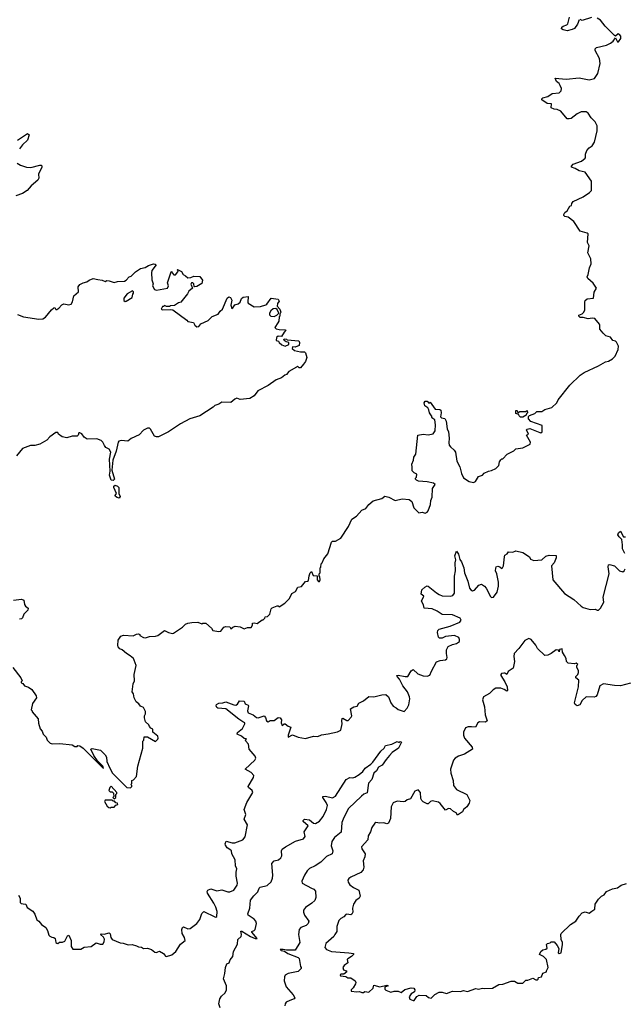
# Model space of a CAD drawing. Extents: x 2240384 to 2404287, y 351326 to 526670.
# Tile 230 of 256: x 2330606 to 2336613, y 480141 to 489920. Entities that reach past the tile are written whole.
import ezdxf

# ---------------------------------------------------------------- set-up
doc = ezdxf.new("R2010")
doc.units = 0

msp = doc.modelspace()

# ---------------------------------------------------------------- linework, layer by layer
at = {"layer": '0CON20XD'}
for points in [[(2331980, 483805), (2332045, 483853.3), (2332085, 483833.3), (2332125, 483823.3), (2332135, 483826.7), (2332222.5, 483885), (2332255, 483917.5), (2332275, 483927.5), (2332317, 483933), (2332375, 483936.7), (2332415, 483920), (2332425, 483927.5), (2332455, 483927.5), (2332512.5, 483875), (2332523.3, 483853.3), (2332585, 483842.5), (2332605, 483847.5), (2332633.6, 483886.4), (2332655, 483892.5), (2332695, 483890), (2332705, 483870), (2332723, 483887), (2332747, 483897), (2332795, 483890), (2332835, 483870), (2332868.3, 483881.7), (2332905, 483882.5), (2332917.5, 483905), (2332920, 483925), (2332935, 483930), (2332967, 483923), (2333015, 483960), (2333025, 483960), (2333040, 483975), (2333045, 483990), (2333068.3, 483991.7), (2333090, 484015), (2333103, 484067), (2333115, 484080), (2333165, 484100), (2333175, 484100), (2333185, 484090), (2333240, 484125), (2333285, 484170), (2333310.7, 484219.3), (2333345, 484240), (2333370, 484285), (2333405, 484290), (2333445, 484340), (2333467, 484343), (2333475, 484350), (2333483, 484397), (2333493, 484427), (2333505, 484440), (2333521.2, 484401.2), (2333560, 484395), (2333560, 484355), (2333575, 484340), (2333585, 484340), (2333592.5, 484355), (2333587, 484387), (2333580, 484395), (2333580, 484415), (2333590, 484425), (2333590, 484475), (2333597, 484483), (2333600, 484515), (2333610, 484525), (2333626.4, 484563.6), (2333666.7, 484613.3), (2333705, 484730), (2333715, 484740), (2333745, 484740), (2333795, 484770), (2333872.5, 484885), (2333905, 484960), (2333951.2, 484988.8), (2334005, 485048.8), (2334045, 485063.8), (2334073.8, 485105), (2334119.4, 485140.6), (2334205, 485165.8), (2334235, 485186), (2334275, 485178.8), (2334335, 485144), (2334405, 485162.5), (2334475, 485156), (2334501.2, 485135), (2334522, 485072), (2334571.7, 485021.7), (2334605, 485030), (2334635, 485020), (2334655, 485028.8), (2334665, 485042), (2334687.1, 485105), (2334691.4, 485145), (2334702.5, 485177.5), (2334706.3, 485263.6), (2334732.5, 485305), (2334716.4, 485316.4), (2334655, 485330), (2334567, 485337), (2334550, 485345), (2334540, 485355), (2334540, 485365), (2334550, 485375), (2334552.5, 485405), (2334525, 485420), (2334505, 485440), (2334504, 485475), (2334503.6, 485506.4), (2334520, 485545), (2334521.2, 485575), (2334542.5, 485605), (2334562.5, 485795), (2334615, 485803.8), (2334665, 485797.5), (2334715, 485807.5), (2334733, 485837), (2334737.5, 485895), (2334730, 485945), (2334700, 485965), (2334702.5, 485975), (2334676.7, 486015), (2334672.5, 486045), (2334662.5, 486065), (2334632.5, 486085), (2334623.3, 486115), (2334635, 486132.5), (2334655, 486130), (2334672.5, 486112.5), (2334685, 486120), (2334735, 486052), (2334778.6, 486048.6), (2334790.7, 486040.7), (2334793.8, 486015), (2334787.5, 485975), (2334796.4, 485966.4), (2334828.3, 485958.3), (2334843, 485933), (2334852, 485855), (2334866.2, 485825), (2334873.8, 485765), (2334868.3, 485718.3), (2334873.8, 485695), (2334885, 485676.7), (2334923.3, 485645), (2334934.3, 485624.3), (2334948, 485535), (2334977.3, 485477.3), (2334994.3, 485414.3), (2335015, 485370), (2335073, 485333), (2335115, 485322.5), (2335135, 485332.5), (2335165, 485382.5), (2335205, 485397.5), (2335220, 485415), (2335265, 485437.5), (2335295, 485442.5), (2335337, 485463), (2335367, 485493), (2335373, 485527), (2335385, 485550), (2335395, 485560), (2335405, 485560), (2335450, 485605), (2335515, 485637.5), (2335535, 485656.7), (2335605, 485666.7), (2335676.7, 485705), (2335682.5, 485725), (2335642.5, 485795), (2335660, 485805), (2335640, 485845), (2335647, 485853), (2335675, 485858), (2335775, 485820), (2335785, 485817.5), (2335797.5, 485825), (2335798.3, 485888.3), (2335685, 485927.5), (2335660, 485955), (2335661.7, 485978.3), (2335671.7, 485988.3), (2335725, 486010), (2335745, 486030), (2335795, 486030), (2335823, 486047), (2335893, 486067), (2335942.5, 486115), (2335957.5, 486145), (2336070.7, 486289.3), (2336175, 486390), (2336213.9, 486416.1), (2336355, 486481.2), (2336425, 486522.5), (2336455, 486527.5), (2336495, 486550), (2336520.7, 486579.3), (2336552.5, 486645), (2336556.7, 486676.7), (2336536.4, 486716.4), (2336525, 486727.5), (2336500, 486735), (2336477.5, 486767.5), (2336429.3, 486779.3), (2336403.3, 486805), (2336370, 486845), (2336371.2, 486885), (2336366.2, 486895), (2336320.7, 486950.7), (2336295, 486956.7), (2336255, 486950), (2336203, 486963), (2336175, 486963.3), (2336160, 486975), (2336160, 486985), (2336195, 487000), (2336210, 487015), (2336221.7, 487038.3), (2336220, 487115), (2336225, 487130), (2336243, 487147), (2336307.5, 487155), (2336312.5, 487215), (2336336.7, 487255), (2336305, 487302.5), (2336250, 487350), (2336242.5, 487365), (2336255, 487390), (2336268, 487455), (2336284.1, 487495.9), (2336279.2, 487545), (2336251.4, 487605), (2336263.8, 487675), (2336246.4, 487706.4), (2336253.9, 487793.9), (2336245, 487801.2), (2336175, 487819.2), (2336110, 487915), (2336055, 487958), (2336022.5, 487965), (2336012.5, 487975), (2336012.5, 487985), (2336023.6, 488006.4), (2336045, 488022.5), (2336070.7, 488069.3), (2336090, 488075), (2336092.5, 488095), (2336105.8, 488114.2), (2336205, 488162), (2336267.3, 488202.7), (2336286.7, 488225), (2336285.9, 488315.9), (2336225, 488404.2), (2336165, 488418.5), (2336125, 488443.1), (2336087.5, 488455), (2336088, 488465), (2336106.6, 488483.4), (2336188, 488515), (2336223.8, 488545), (2336228.8, 488555), (2336226.2, 488585), (2336240.3, 488619.7), (2336264.1, 488645.9), (2336295, 488667.5), (2336315.8, 488704.2), (2336343.8, 488815), (2336343.8, 488865), (2336325, 488906.7), (2336285, 488946.7), (2336255, 488990), (2336235, 489005.5), (2336185, 489004.2), (2336144.3, 488985.7), (2336085, 488940), (2336065, 488934), (2336045, 488936.2), (2335981.2, 489011.2), (2335945, 489028.8), (2335915, 489032.5), (2335886.7, 489045), (2335888.8, 489085), (2335845, 489087.5), (2335793.5, 489125), (2335792.2, 489135), (2335805, 489143.5), (2335853.8, 489156.2), (2335895, 489187.8), (2335965, 489194.4), (2335986.6, 489213.4), (2335988.6, 489235), (2335976.9, 489265), (2335965, 489287.5), (2335940, 489305), (2335925, 489337.5), (2336035, 489327.5), (2336165, 489342.5), (2336265, 489322.5), (2336315.6, 489334.4), (2336350.8, 489385), (2336373.3, 489485), (2336366.2, 489535), (2336322.5, 489615), (2336325, 489630), (2336337.5, 489642.5), (2336435, 489666.7), (2336475, 489687.5), (2336502.5, 489705), (2336525, 489740), (2336545, 489700), (2336555, 489700), (2336577.7, 489732.3), (2336578.8, 489755), (2336565, 489773.3), (2336550.7, 489779.3), (2336525, 489757.5), (2336515, 489762.5), (2336423.8, 489855), (2336375.7, 489915.7), (2336344.1, 489934.1)], [(2336165, 489920), (2336146.7, 489875), (2336117, 489833), (2336095, 489820.8), (2336045, 489810), (2336005, 489818), (2335988.3, 489828.3), (2335992, 489845), (2336005, 489856), (2336042.7, 489867.3), (2336051.7, 489878.3), (2336068.5, 489945)], [(2336287.7, 489942.3), (2336195, 489913.3), (2336175, 489922.5)], [(2330585, 488724), (2330685, 488790), (2330699.2, 488775), (2330685, 488723.8), (2330634.6, 488675.4), (2330603.8, 488636.2)], [(2330582.5, 488495), (2330614.3, 488474.3), (2330675, 488453.8), (2330718.3, 488451.7), (2330805, 488476.2), (2330820, 488475), (2330827, 488467), (2330826.4, 488453.6), (2330792.5, 488385), (2330797.5, 488345), (2330786.7, 488325), (2330720.3, 488269.7), (2330678.8, 488225), (2330632.5, 488195), (2330568.7, 488171.3)], [(2330583, 486993), (2330645, 486968.8), (2330795, 486946.7), (2330835, 486950), (2330862.5, 486965), (2330922.3, 487037.7), (2330945, 487056.7), (2330955, 487060), (2330965, 487040), (2330975, 487040), (2330995, 487053.3), (2331023.3, 487086.7), (2331045, 487098), (2331095, 487086.2), (2331117, 487093), (2331131.4, 487118.6), (2331144.3, 487175.7), (2331191.7, 487218.3), (2331188, 487265), (2331205, 487290), (2331235, 487305.7), (2331272.5, 487315), (2331295, 487332.5), (2331335, 487350), (2331381.7, 487338.3), (2331423.8, 487333.8), (2331455, 487320), (2331471.2, 487328.8), (2331495, 487325.8), (2331545, 487308.8), (2331579.3, 487320.7), (2331646.4, 487323.6), (2331665, 487332.5), (2331693.3, 487366.7), (2331715, 487372.5), (2331755, 487414.2), (2331805, 487448.1), (2331851.3, 487458.7), (2331885, 487478.6), (2331935, 487493.8), (2331953, 487493), (2331962.5, 487485), (2331920, 487430), (2331915.6, 487405), (2331920, 487335), (2331931.2, 487295), (2331926.7, 487275), (2331945, 487240), (2331963.6, 487233.6), (2332075.4, 487254.6), (2332083.1, 487275), (2332073.8, 487305), (2332110, 487415), (2332117.5, 487417.5), (2332120, 487405), (2332136.2, 487386.2), (2332155, 487386.2), (2332176.7, 487415), (2332180, 487425), (2332170, 487435), (2332175, 487440), (2332215, 487417.5), (2332230.7, 487390.7), (2332255, 487377.5), (2332275, 487357.5), (2332305, 487360), (2332335, 487373.3), (2332395, 487370), (2332421.7, 487331.7), (2332415, 487300), (2332365, 487270), (2332347, 487267), (2332340.7, 487270.7), (2332337.7, 487297.7), (2332325, 487306.2), (2332312.5, 487305), (2332307, 487293), (2332322.5, 487255), (2332286.7, 487225), (2332272, 487198), (2332207, 487113), (2332185, 487107.5), (2332145, 487082.5), (2332105, 487077.5), (2332095, 487070), (2332065, 487070), (2332045, 487080), (2332035, 487070), (2332025, 487070), (2332010, 487045), (2332025, 487037.5), (2332105, 487042.5), (2332127, 487037), (2332265, 486936.7), (2332275, 486922.5), (2332333, 486913), (2332347.5, 486885), (2332365, 486870), (2332385, 486872.5), (2332405, 486897.5), (2332477, 486933), (2332519.3, 486970.7), (2332576.7, 486995), (2332596.7, 487025), (2332620, 487045), (2332668.8, 487155), (2332685, 487168.8), (2332699.2, 487159.2), (2332713.3, 487135), (2332703.8, 487085), (2332715, 487052.5), (2332725, 487057.5), (2332743.6, 487086.4), (2332775, 487096.7), (2332795, 487113.3), (2332809.3, 487150.7), (2332825, 487163.3), (2332875, 487170), (2332872.5, 487115), (2332877.5, 487105), (2332935, 487068.8), (2332997.3, 487072.7), (2333051.7, 487088.3), (2333062.5, 487095), (2333105, 487152.5), (2333175, 487142.5), (2333182.5, 487125), (2333168.3, 487101.7), (2333162.5, 487075), (2333190, 487045), (2333200, 487015), (2333190, 486995), (2333190, 486975), (2333182.5, 486967.5), (2333180, 486925), (2333169.3, 486910.7)], [(2331652.5, 487122.5), (2331665, 487123.3), (2331725, 487160), (2331730, 487195), (2331737.5, 487205), (2331737, 487217), (2331727, 487227), (2331675, 487197.5), (2331640, 487155), (2331641.7, 487131.7), (2331652.5, 487122.5)], [(2333135, 486972.5), (2333160, 486985), (2333180, 487005), (2333162.5, 487042.5), (2333151.7, 487051.7), (2333125, 487047.5), (2333100.7, 487029.3), (2333087.5, 487005), (2333088.3, 486988.3), (2333100, 486975), (2333135, 486972.5)], [(2333169.3, 486910.7), (2333141.7, 486861.7), (2333155, 486850), (2333185, 486842.5), (2333245, 486840), (2333250, 486835), (2333233, 486817), (2333208.3, 486771.7), (2333175, 486776.7), (2333157.5, 486765), (2333153, 486733), (2333176.7, 486726.7), (2333183.6, 486713.6), (2333211.2, 486691.2), (2333245, 486677.5), (2333280, 486695), (2333280, 486715), (2333255, 486720), (2333235, 486732.5), (2333230, 486745), (2333235, 486750), (2333257, 486747), (2333265, 486740), (2333379.3, 486729.3), (2333386.7, 486715), (2333382.5, 486685), (2333343, 486667), (2333315, 486670), (2333313.3, 486655), (2333335, 486633.3), (2333395, 486620), (2333435, 486620), (2333445, 486610), (2333460, 486565), (2333445, 486526.7), (2333425, 486500), (2333395, 486463.8), (2333383, 486463), (2333365, 486480), (2333355, 486467.5), (2333280, 486425), (2333257.5, 486395), (2333239.3, 486390.7), (2333207, 486363), (2333155, 486342), (2333073.2, 486286.8), (2332973.3, 486235), (2332935, 486183.3), (2332893.9, 486156.1), (2332795, 486147.5), (2332765, 486160), (2332745, 486152.5), (2332705, 486118.8), (2332615, 486120), (2332585, 486100), (2332545, 486087.5), (2332528, 486072), (2332394.2, 485985.8), (2332295.8, 485954.2), (2332205, 485906.2), (2332085, 485826), (2331985, 485778), (2331965, 485776.2), (2331945, 485783.3), (2331905, 485852.5), (2331895, 485862.5), (2331875, 485862.5), (2331835, 485842.5), (2331794.1, 485795.9), (2331715, 485761.2), (2331680, 485735), (2331615, 485740), (2331592.5, 485735), (2331583.8, 485725), (2331564.2, 485635), (2331530.5, 485545), (2331520, 485445), (2331547.5, 485355), (2331535, 485342.5), (2331516.2, 485345), (2331497.5, 485395), (2331504.4, 485435.6), (2331499.7, 485555), (2331512.9, 485625), (2331495, 485653.3), (2331462.1, 485672.1), (2331449.4, 485689.4), (2331432, 485725), (2331415, 485741.2), (2331373.9, 485756.1), (2331275, 485753.8), (2331247.5, 485775), (2331225, 485807.5), (2331205, 485817.5), (2331193.6, 485816.4), (2331187, 485793), (2331176.7, 485783.3), (2331126.4, 485783.6), (2331075, 485767.5), (2331028.3, 485778.3), (2330990, 485805), (2330985, 485820), (2330965, 485820), (2330905, 485776.7), (2330875.8, 485744.2), (2330807.5, 485705), (2330755, 485691.2), (2330715, 485691.2), (2330635, 485662.5), (2330575, 485588)], [(2335605, 485972.5), (2335583, 485973), (2335570, 485985), (2335565, 486000), (2335535, 486010), (2335535, 486040), (2335548.3, 486038.3), (2335555, 486020), (2335565, 486020), (2335575, 486030), (2335635, 486030), (2335648.3, 486038.3), (2335650, 486015), (2335640, 486005), (2335638.3, 485991.7), (2335605, 485972.5)], [(2331595, 485168), (2331575, 485172.9), (2331558.8, 485185), (2331556.2, 485195), (2331566.7, 485215), (2331540.6, 485275), (2331542.7, 485287.3), (2331555, 485295.5), (2331578, 485288), (2331590, 485275), (2331590, 485215), (2331605.8, 485185), (2331595, 485168)], [(2336616.9, 484616.9), (2336593.8, 484665), (2336596.1, 484703.9), (2336588, 484758), (2336562.1, 484782.1), (2336550, 484805), (2336556.4, 484823.6), (2336575, 484840), (2336603.8, 484783.8), (2336625, 484782.5)], [(2333671.7, 482828.3), (2333763.9, 482846.1), (2333795.9, 482864.1), (2333810, 482925), (2333806, 482955), (2333810.7, 482979.3), (2333815, 482982.5), (2333855, 482960), (2333869.3, 482960.7), (2333898.9, 482991.1), (2333904.4, 483005.6), (2333892.5, 483075), (2333924.2, 483095.8), (2333957.8, 483102.2), (2333975, 483132.5), (2334022.5, 483155), (2334075, 483198.8), (2334123, 483193), (2334205, 483213.3), (2334245, 483216.7), (2334270, 483195), (2334293.3, 483135), (2334315, 483102.5), (2334346.1, 483086.1), (2334365, 483067.5), (2334425, 483047.5), (2334455, 483082.5), (2334473.3, 483115), (2334481.2, 483175), (2334478, 483195), (2334460, 483245), (2334412.4, 483302.4), (2334379.4, 483369.4), (2334356.2, 483395), (2334353.5, 483406.5), (2334365, 483410), (2334435, 483396.5), (2334463, 483397), (2334495, 483452.2), (2334515, 483464.5), (2334563.3, 483423.3), (2334615, 483402.9), (2334655, 483399.2), (2334679.3, 483410.7), (2334698.8, 483448.8), (2334748, 483542), (2334785, 483557.1), (2334835, 483561.2), (2334849.2, 483570.8), (2334853.8, 483585), (2334845.7, 483625), (2334847.4, 483662.6), (2334864.5, 483695.5), (2334905, 483715.8), (2334945.8, 483724.2), (2334976.7, 483745), (2334976.2, 483765), (2334967.5, 483785), (2334925, 483804), (2334835, 483792.5), (2334805, 483778), (2334777.5, 483777.5), (2334768.3, 483788.3), (2334756.2, 483835), (2334760, 483855), (2334772.3, 483867.7), (2334882.5, 483895), (2334980, 483935), (2334992.5, 483955), (2334982.5, 483975), (2334905, 484010), (2334801.9, 484011.9), (2334755, 484045.5), (2334705, 484067.3), (2334623.3, 484075), (2334619.2, 484109.2), (2334598.8, 484145), (2334620, 484195), (2334593.3, 484215), (2334603, 484257), (2334630, 484285), (2334655, 484296.7), (2334665, 484293.3), (2334746.2, 484226.2), (2334772.6, 484212.6), (2334805, 484198.5), (2334885, 484195.6), (2334908, 484202), (2334924.4, 484225), (2334926, 484394), (2334936.8, 484445), (2334933.8, 484525), (2334940.5, 484555), (2334928.5, 484595), (2334945, 484642.5), (2334965, 484610), (2334979.6, 484559.6), (2334995.4, 484535), (2335017.1, 484477.1), (2335025.5, 484425), (2335059.5, 484345), (2335075.8, 484275), (2335087.1, 484257.1), (2335105, 484246.2), (2335125, 484253.8), (2335167.9, 484302.1), (2335195, 484312.2), (2335225.4, 484295.4), (2335242, 484275), (2335285, 484190), (2335295, 484181.2), (2335315, 484183.3), (2335351.2, 484235), (2335364, 484295), (2335363.3, 484335), (2335346, 484415), (2335333.8, 484445), (2335335.9, 484474.1), (2335340, 484485), (2335355, 484491.2), (2335376.1, 484486.1), (2335395, 484470), (2335403, 484477), (2335413, 484497), (2335422.5, 484585), (2335425, 484600), (2335450, 484615), (2335463.9, 484636.1), (2335505, 484632), (2335535, 484646.2), (2335605, 484627.5), (2335672.5, 484585), (2335681.7, 484561.7), (2335715, 484547.5), (2335795, 484556.2), (2335835, 484592.5), (2335865, 484602.5), (2335935, 484597.5), (2335936.2, 484575), (2335916, 484525), (2335890, 484495), (2335902.5, 484355), (2336019.5, 484219.5), (2336111.7, 484161.7), (2336184.6, 484094.6), (2336205, 484082.5), (2336275, 484062), (2336323.9, 484063.9), (2336345, 484054), (2336355, 484056.2), (2336375, 484076.2), (2336408.8, 484135), (2336403.8, 484185), (2336462, 484415), (2336453.9, 484486.1), (2336457.5, 484505), (2336465, 484510), (2336515, 484496.7), (2336565, 484447.5), (2336600, 484435), (2336612.5, 484445), (2336620, 484465)], [(2330545, 484154), (2330625, 484166.2), (2330647.5, 484155), (2330652.7, 484112.7), (2330663.6, 484093.6), (2330690, 484075), (2330687.5, 484055), (2330647.5, 484015), (2330635, 483980), (2330625, 483970), (2330603, 483967)], [(2330537.5, 483485), (2330618.8, 483385), (2330630, 483355), (2330620, 483345), (2330620, 483335), (2330638.3, 483328.3), (2330655, 483302.5), (2330695, 483290), (2330725, 483266), (2330768.8, 483205), (2330772.5, 483185), (2330733, 483127), (2330720, 483065), (2330730, 483055), (2330730, 483045), (2330790, 482975), (2330793.6, 482933.6), (2330808.3, 482878.3), (2330830, 482855), (2330840, 482825), (2330870, 482795), (2330880, 482765), (2330910, 482735), (2330928.3, 482728.3), (2331005, 482732.5), (2331126.4, 482716.4), (2331155, 482702.5), (2331177, 482703), (2331185, 482710), (2331205, 482706.7), (2331235.7, 482685.7), (2331438.3, 482481.7), (2331432.5, 482505), (2331379.3, 482559.3), (2331342.9, 482612.9), (2331312.5, 482675), (2331325, 482680), (2331410, 482665), (2331455, 482620), (2331467, 482597), (2331473, 482553), (2331502.5, 482485), (2331527, 482437), (2331552.5, 482415), (2331670, 482295), (2331708.3, 482291.7), (2331720, 482305), (2331720, 482315), (2331710, 482325), (2331720, 482335), (2331720, 482365), (2331738.3, 482371.7), (2331767, 482403), (2331780, 482505), (2331830, 482685), (2331830, 482755), (2331840, 482765), (2331841.7, 482798.3), (2331875, 482797.5), (2331955, 482750), (2331980, 482775), (2331982.5, 482785), (2331977.5, 482805), (2331930, 482845), (2331930, 482875), (2331910, 482885), (2331895, 482900), (2331890, 482915), (2331857.5, 482945), (2331847.5, 482985), (2331847.5, 483005), (2331856.7, 483025), (2331855, 483050), (2331835, 483090), (2331805, 483102.5), (2331790, 483125), (2331763.3, 483145), (2331743.8, 483185), (2331736.7, 483225), (2331723.3, 483245), (2331733.8, 483325), (2331746.7, 483355), (2331743.8, 483415), (2331763.8, 483505), (2331745, 483560), (2331737.5, 483575), (2331705, 483602.5), (2331666.4, 483626.4), (2331625, 483662.5), (2331601.7, 483671.7), (2331585, 483690), (2331580, 483705), (2331583.6, 483756.4), (2331612.3, 483797.7), (2331637, 483807), (2331735, 483800), (2331765, 483817.5), (2331785, 483820), (2331800, 483815), (2331800, 483805), (2331835, 483783.8), (2331855, 483780), (2331895, 483793.3), (2331955, 483796.2), (2331980, 483805)], [(2336675, 483332), (2336575, 483302.9), (2336515.7, 483305.7), (2336405, 483323.3), (2336371.2, 483305), (2336343.8, 483215), (2336331.7, 483198.3), (2336315, 483192.5), (2336235, 483193.3), (2336195, 483156.7), (2336171.4, 483115), (2336145, 483105.6), (2336125, 483118.6), (2336117.8, 483135), (2336158.8, 483295), (2336161.7, 483361.7), (2336130, 483385), (2336130, 483395), (2336152.5, 483417.5), (2336159.5, 483435), (2336157.4, 483457.4), (2336140, 483485), (2336140, 483505), (2336150, 483515), (2336135, 483530), (2336117.5, 483522.5), (2336055, 483527.5), (2336037.5, 483545), (2336036.4, 483576.4), (2336020, 483605), (2335998.3, 483638.3), (2335995, 483670), (2335970, 483665), (2335965, 483640), (2335958.3, 483658.3), (2335935, 483660), (2335885.9, 483624.1), (2335852.2, 483607.8), (2335825, 483605.6), (2335750, 483675), (2335735, 483707.5), (2335687.5, 483765), (2335663, 483773), (2335625, 483753.8), (2335565, 483673.3), (2335518.8, 483625), (2335513.9, 483596.1), (2335521.2, 483545), (2335509.1, 483480.9), (2335460, 483445), (2335445, 483417.5), (2335425, 483431.2), (2335415, 483431.2), (2335393.9, 483426.1), (2335387.5, 483415), (2335387.5, 483405), (2335426.2, 483345), (2335450, 483295), (2335453.6, 483256.4), (2335445, 483250), (2335418.3, 483268.3), (2335385, 483280), (2335335, 483279.2), (2335311.2, 483265), (2335272.1, 483227.9), (2335214.1, 483195.9), (2335203.3, 483165), (2335224.4, 483094.4), (2335229.4, 483015), (2335251.2, 482955), (2335235, 482942.5), (2335172.7, 482947.3), (2335158.8, 482935), (2335135.6, 482894.4), (2335095.6, 482895.6), (2335062.3, 482897.7), (2335033.6, 482886.4), (2335017, 482843), (2335016.7, 482815), (2335025, 482782.5), (2335102.5, 482695), (2335106, 482675), (2335026.4, 482623.6), (2334965, 482604), (2334931.2, 482585), (2334916.2, 482565), (2334885.7, 482475), (2334890, 482435), (2334912.9, 482365), (2334915, 482313.3), (2334945, 482274), (2335047.5, 482225), (2335077.5, 482165), (2335070.7, 482139.3), (2335048.3, 482101.7), (2335016.7, 482075), (2335005, 482052.5), (2334955, 482020), (2334943, 482043), (2334915, 482056.7), (2334885, 482083.3), (2334865, 482086.7), (2334835, 482070), (2334785, 482136.2), (2334767.3, 482147.3), (2334705, 482161.2), (2334687.5, 482155), (2334665, 482132.5), (2334655, 482132.5), (2334615, 482152.5), (2334602.5, 482165), (2334592.5, 482185), (2334587.5, 482245), (2334565, 482270), (2334530.7, 482259.3), (2334489.3, 482180.7), (2334455, 482172.5), (2334435, 482156.7), (2334415, 482151.2)], [(2330595, 481223.3), (2330610, 481195), (2330611.7, 481151.7), (2330622.3, 481142.3), (2330640.7, 481139.3), (2330667.5, 481135), (2330681.7, 481101.7), (2330737.5, 481065), (2330755.9, 481035.9), (2330775, 480980), (2330795, 480967.5), (2330822.3, 480932.3), (2330865, 480902.5), (2330881.2, 480875), (2330895, 480827.5), (2330905, 480817.5), (2330925, 480807.5), (2330945.9, 480805.9), (2330960, 480795), (2330964, 480755), (2330975, 480746.7), (2330986.4, 480743.6), (2331003, 480757), (2331031.7, 480758.3), (2331055, 480767.5), (2331080.5, 480819.5), (2331095, 480826.2), (2331117.1, 480775), (2331116.7, 480715), (2331135, 480687.5), (2331215, 480687.1), (2331245, 480707.1), (2331315, 480715.8), (2331365, 480750), (2331405, 480738.8), (2331431.7, 480738.3), (2331445, 480760), (2331447.9, 480787.9), (2331438.1, 480808.1), (2331407.5, 480835), (2331415, 480842.5), (2331445, 480836.2), (2331495, 480850), (2331505, 480842.5), (2331512, 480805), (2331525, 480786.2), (2331605, 480750), (2331635, 480748), (2331685, 480730.8), (2331724.1, 480734.1), (2331765, 480723.3), (2331785, 480711.2), (2331815, 480710), (2331835, 480696.2), (2331875, 480699.2), (2331916.2, 480686.2), (2331949.5, 480659.5), (2331965, 480656), (2331979.2, 480660.8), (2331995, 480667.5), (2332033.9, 480643.9), (2332055, 480617.5), (2332065, 480616.7), (2332118.3, 480631.7), (2332155.9, 480664.1), (2332202.3, 480737.7), (2332250, 480775), (2332243.3, 480805), (2332220, 480845), (2332216, 480885), (2332223.3, 480905), (2332235, 480908.8), (2332275, 480891.2), (2332300, 480895), (2332367.3, 480942.7), (2332396.8, 480983.2), (2332415.6, 481044.4), (2332435, 481063.8), (2332545, 481010), (2332555, 481006.7), (2332565, 481012.5), (2332566.9, 481063.1), (2332553.9, 481105), (2332535, 481146.5), (2332472.1, 481245), (2332467.5, 481262.5), (2332475, 481273.8), (2332505, 481286.2), (2332565, 481266.7), (2332615, 481276.7), (2332675, 481258.8), (2332695, 481258.8), (2332735, 481273.8), (2332768, 481325), (2332770, 481345), (2332756.2, 481415), (2332756.1, 481453.9), (2332763.3, 481485), (2332750, 481515), (2332746.2, 481575), (2332713.8, 481635), (2332711.2, 481665), (2332695, 481676.9), (2332668, 481695), (2332650.5, 481720.5), (2332646.7, 481735), (2332657.5, 481762.5), (2332715.7, 481745.7), (2332745, 481744.4), (2332823.8, 481775), (2332846.9, 481805), (2332870, 481925), (2332835, 481980), (2332852.9, 482025), (2332836, 482075), (2332861.9, 482145), (2332923.8, 482245), (2332916.7, 482265), (2332880, 482295), (2332876.2, 482305), (2332928, 482395), (2332931.2, 482415), (2332905, 482442), (2332846.7, 482475), (2332943.8, 482565), (2332953.8, 482585), (2332944, 482605), (2332884.3, 482675), (2332878.8, 482725), (2332852.5, 482755), (2332850, 482765), (2332858.3, 482778.3), (2332835, 482780), (2332808.8, 482805), (2332768, 482825), (2332769.7, 482840.3), (2332818.9, 482881.1), (2332844, 482925), (2332842, 482935), (2332823.3, 482946.7), (2332781.7, 482971.7), (2332655.7, 483075.7), (2332575, 483082), (2332565, 483087.5), (2332556.7, 483105), (2332562, 483118), (2332585, 483131.2), (2332625, 483134.2), (2332655, 483144.2), (2332735, 483114.4), (2332755, 483112.9), (2332769.1, 483120.9), (2332790, 483155), (2332835, 483152.5), (2332846.7, 483125), (2332875, 483113.3), (2332880, 483105), (2332870.8, 483055), (2332875, 483036.7), (2332927, 483017), (2332959.3, 482989.3), (2332975, 482986.2), (2333035, 483005.8), (2333049.5, 482989.5), (2333057, 482957), (2333075, 482947.5), (2333095, 482958.8), (2333135, 482961.2), (2333175, 482990), (2333192.5, 482985), (2333206.7, 482965), (2333204.2, 482935), (2333215, 482910), (2333233.8, 482926.2), (2333245, 482926.2), (2333274.1, 482904.1), (2333300, 482895), (2333273.9, 482813.9), (2333275, 482793.3), (2333315, 482815.8), (2333373.1, 482793.1), (2333445, 482780), (2333525, 482803.3), (2333569.3, 482800.7), (2333603.9, 482816.1), (2333671.7, 482828.3)], [(2332599.1, 480105), (2332585.4, 480145), (2332593.4, 480195), (2332609.7, 480220.2), (2332648.8, 480255), (2332661.1, 480285), (2332660.9, 480325), (2332632.5, 480395), (2332645.7, 480445.7), (2332650, 480505), (2332665, 480542.5), (2332688.8, 480551.2), (2332697.9, 480582.1), (2332724.3, 480615), (2332731.5, 480665), (2332771.3, 480738.7), (2332774.2, 480785.8), (2332808, 480815), (2332811.1, 480835), (2332803.2, 480866.8), (2332812.7, 480867.3), (2332898, 480815), (2332945, 480793.3), (2332965.7, 480794.3), (2332911.7, 480858.3), (2332912.5, 480865), (2332937, 480873), (2332946.7, 480885), (2332957.5, 480945), (2332953.1, 480965), (2332937, 480987), (2332877.3, 481027.3), (2332871.1, 481041.1), (2332893.4, 481096.6), (2332899.2, 481175), (2332931.7, 481218.3), (2332972.6, 481257.4), (2332984.5, 481295.5), (2332993.8, 481305), (2333065, 481320.8), (2333103.5, 481356.5), (2333117.9, 481392.1), (2333122.3, 481425), (2333111.1, 481538.9), (2333135, 481565.6), (2333176.7, 481575), (2333202, 481595), (2333210, 481615), (2333207.1, 481665), (2333215, 481680.8), (2333245.7, 481705), (2333345, 481762.5), (2333425, 481783.3), (2333441.7, 481808.3), (2333432.5, 481855), (2333451.2, 481885), (2333472.5, 481915), (2333423.3, 481955), (2333423, 481967), (2333435, 481980), (2333485, 481973.8), (2333525, 481940), (2333545, 481936.2), (2333585, 481960), (2333620.9, 482005), (2333653.1, 482075), (2333664.2, 482115), (2333652.5, 482145), (2333616.2, 482195), (2333617.5, 482205), (2333645, 482209.2), (2333715, 482191.9), (2333745, 482208.1), (2333850, 482375), (2333885, 482392.5), (2333915, 482390.4), (2333935, 482397.3), (2333977.9, 482422.1), (2334015, 482453.3), (2334038.8, 482485), (2334094, 482525), (2334113.7, 482546.3), (2334195, 482654.3), (2334225.7, 482684.3), (2334239.3, 482710.7), (2334305, 482723.3), (2334355, 482750), (2334375, 482742.5), (2334385, 482750), (2334400, 482745), (2334369.2, 482685), (2334308.3, 482641.7), (2334281.7, 482611.7)], [(2334281.7, 482611.7), (2334246.1, 482573.9), (2334205.8, 482515), (2334172.3, 482497.7), (2334150, 482460), (2334125.6, 482435), (2334104.2, 482375), (2334072.1, 482337.9), (2334057.4, 482242.6), (2334025, 482227.8), (2334001.7, 482208.3), (2333873.5, 482086.5), (2333825.3, 481995), (2333807.5, 481945), (2333798.5, 481851.5), (2333735, 481798.1), (2333707.1, 481757.1), (2333700.8, 481715), (2333716.5, 481665), (2333710, 481635), (2333655, 481609.4), (2333597.4, 481552.6), (2333542.3, 481517.7), (2333485, 481490.8), (2333462.1, 481467.9), (2333436, 481425), (2333408.8, 481365), (2333411.2, 481345), (2333505.8, 481295.8), (2333528.8, 481285), (2333544.3, 481265), (2333548.1, 481201.9), (2333537, 481173), (2333507.1, 481145), (2333446.1, 481103.9), (2333426.7, 481075), (2333426.2, 481055), (2333435.8, 481025), (2333478.6, 480965), (2333472.9, 480945), (2333452.5, 480925), (2333397.9, 480902.1), (2333382, 480885), (2333376.2, 480835), (2333388.8, 480755), (2333342.5, 480677.5), (2333257.5, 480677.5), (2333225, 480686.4), (2333193.3, 480685), (2333203.8, 480675), (2333237.1, 480667.1), (2333270, 480645), (2333372, 480605), (2333382, 480595), (2333395.9, 480515.9), (2333403.3, 480505), (2333403.3, 480495), (2333372, 480468), (2333275, 480447.8), (2333245, 480429.2), (2333235.5, 480414.5), (2333233.6, 480375), (2333252.5, 480315), (2333323.1, 480235), (2333340, 480205), (2333333.3, 480195), (2333291.1, 480178.9), (2333255, 480162), (2333244.3, 480145), (2333241.4, 480125)], [(2331545, 482180), (2331560, 482195), (2331560, 482225), (2331570, 482235), (2331570, 482245), (2331515, 482307.5), (2331500, 482295), (2331492.5, 482265), (2331505, 482250), (2331525, 482250), (2331538.3, 482238.3), (2331540, 482205), (2331530, 482195), (2331545, 482180)], [(2331505, 482092.5), (2331515, 482100), (2331545, 482100), (2331561.7, 482118.3), (2331580, 482125), (2331578.3, 482138.3), (2331561.7, 482141.7), (2331548.3, 482158.3), (2331535, 482160), (2331525, 482170), (2331455, 482170), (2331450, 482155), (2331475, 482110), (2331490, 482095), (2331505, 482092.5)], [(2334415, 482151.2), (2334355, 482158), (2334315, 482143.3), (2334297.5, 482102.5), (2334289.2, 481985), (2334269.4, 481940.6), (2334255, 481932), (2334224.1, 481944.1), (2334185, 481939.2), (2334145, 481945.8), (2334135, 481940), (2334105, 481897.5), (2334092, 481855), (2334068.6, 481815), (2334064.2, 481775), (2334003.3, 481705), (2334006.4, 481686.4), (2334038.8, 481635), (2334034, 481605), (2334017.5, 481565), (2334024.2, 481504.2), (2334018.1, 481475), (2333995, 481450), (2333895, 481403.8), (2333875, 481390), (2333866.2, 481375), (2333868.8, 481355), (2333887.3, 481327.3), (2333921.3, 481301.3), (2333974.1, 481274.1), (2333987.8, 481215), (2333977.8, 481195), (2333945, 481170.6), (2333923.3, 481136.7), (2333912.1, 481095), (2333916.9, 481055), (2333906.5, 481035), (2333895, 481028.5), (2333855, 481037.5), (2333845.8, 481034.2), (2333825, 481010), (2333795, 480993.3), (2333775.9, 480974.1), (2333756, 480915), (2333756, 480865), (2333737.1, 480832.9), (2333725.7, 480814.3), (2333648.8, 480745), (2333638.8, 480705), (2333653.8, 480685), (2333705, 480664.7), (2333875, 480653.6), (2333922.5, 480645), (2333922.5, 480635), (2333903.3, 480615), (2333865, 480592.5), (2333860, 480585), (2333865, 480552.5), (2333828.8, 480525), (2333816, 480505), (2333824.1, 480484.1), (2333850, 480475), (2333857.5, 480465), (2333825, 480440), (2333795, 480440), (2333790, 480435), (2333793, 480423), (2333845, 480417.5), (2333865, 480403.3), (2333895, 480403.3), (2333937.5, 480375), (2333946.7, 480356.7), (2333943.3, 480345), (2333920, 480305), (2333900, 480285), (2333900.5, 480270.5), (2333955, 480263.8), (2333983, 480267), (2334005, 480257.5), (2334021.7, 480258.3), (2334035, 480267.5), (2334075, 480260), (2334118.3, 480301.7), (2334125, 480330), (2334185, 480313.3), (2334255, 480332.5), (2334266.2, 480325), (2334235, 480310), (2334235, 480292.5), (2334245, 480282.5), (2334295, 480262.5), (2334325, 480271.2), (2334365, 480270), (2334395, 480257.5), (2334432.7, 480287.3), (2334495, 480306.2), (2334521.2, 480301.2), (2334532, 480285), (2334528, 480265), (2334496.7, 480245), (2334476.7, 480215), (2334483.6, 480193.6), (2334515, 480177.5), (2334525, 480177.5), (2334552.3, 480217.7), (2334575, 480232.5), (2334645, 480227.5), (2334668.6, 480208.6), (2334695, 480201.2), (2334731.2, 480238.8), (2334775, 480260), (2334805, 480262.5), (2334845, 480247.5), (2334905, 480270), (2334985, 480267.5), (2335015, 480276.7), (2335055, 480267.5), (2335137, 480297), (2335165, 480292.5), (2335205, 480302.5), (2335225, 480297.5), (2335305, 480300), (2335365, 480337.5), (2335405, 480342.5), (2335488.3, 480371.7), (2335521.7, 480371.7), (2335555, 480350), (2335605, 480350), (2335635, 480380), (2335655, 480380), (2335705, 480400), (2335733, 480383), (2335747, 480383), (2335758.3, 480391.7), (2335761.7, 480408.3), (2335790, 480415), (2335805, 480450), (2335840, 480465), (2335840, 480475), (2335857.5, 480505), (2335840, 480585), (2335810, 480615), (2335770, 480635), (2335782.5, 480665), (2335805, 480682.5), (2335835, 480690), (2335845, 480700), (2335840, 480735), (2335850, 480745), (2335875, 480750), (2335885, 480760), (2335915, 480760), (2335946.7, 480725), (2335961.2, 480695), (2335955, 480652.5), (2335965, 480644.2), (2335985, 480651.2), (2336000, 480735), (2336000, 480755), (2335986.7, 480785), (2335982.5, 480835), (2335987, 480843), (2336077.5, 480935), (2336132.5, 480965), (2336163.3, 481015), (2336195, 481050), (2336225, 481058.8), (2336263, 481047), (2336290, 481065), (2336320, 481085), (2336323.3, 481135), (2336356.7, 481185), (2336385, 481213.3), (2336413, 481227), (2336435, 481262.5), (2336495, 481286.7), (2336545, 481296.7), (2336583.3, 481325), (2336635, 481341.2)]]:
    msp.add_lwpolyline(points, dxfattribs=at)

doc.saveas('drawing.dxf')
